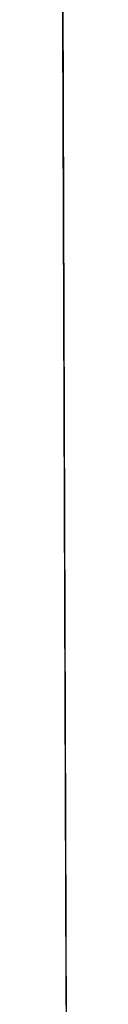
# Model space of a CAD drawing. Header units: metres. Extents: x 209848 to 209928, y 1182430 to 1182563.
# Tile 103 of 256: x 209852.6216 to 209852.62266, y 1182475.46708 to 1182475.57461. Entities that reach past the tile are written whole.
import ezdxf

# ---------------------------------------------------------------- set-up
doc = ezdxf.new("R2010")
doc.units = ezdxf.units.M
doc.header["$MEASUREMENT"] = 0
doc.linetypes.add('DGN Style 2', pattern=[15.036391, 9.021834, -6.014556])
doc.layers.get('0').update_dxf_attribs({"color": 254})

# ---------------------------------------------------------------- blocks, each defined once
blk = doc.blocks.new('*U2')
at = {"color": 3, "linetype": 'Continuous'}
for p, q in [((1.27699, -23.41004), (1.27733, -23.5077)), ((1.27733, -23.5077), (1.27766, -23.60524))]:
    blk.add_line(p, q, dxfattribs=at)
blk = doc.blocks.new('*U3')
at = {"color": 3, "linetype": 'Continuous'}
for p, q in [((1.27708, -23.43564), (1.27742, -23.53443)), ((1.27742, -23.53443), (1.27774, -23.63322))]:
    blk.add_line(p, q, dxfattribs=at)
blk = doc.blocks.new('*U4')
at = {"color": 3, "linetype": 'Continuous'}
for p, q in [((1.27714, -23.45385), (1.27748, -23.55232)), ((1.27748, -23.55232), (1.2778, -23.65116))]:
    blk.add_line(p, q, dxfattribs=at)
blk = doc.blocks.new('*U5')
at = {"color": 3, "linetype": 'Continuous'}
for p, q in [((1.27718, -23.46505), (1.27753, -23.56518)), ((1.27753, -23.56518), (1.27784, -23.66532))]:
    blk.add_line(p, q, dxfattribs=at)
blk = doc.blocks.new('*U6')
at = {"color": 3, "linetype": 'Continuous'}
for p, q in [((1.27709, -23.43988), (1.27744, -23.54169)), ((1.27744, -23.54169), (1.27777, -23.64349))]:
    blk.add_line(p, q, dxfattribs=at)
blk = doc.blocks.new('*U7')
at = {"color": 3, "linetype": 'Continuous'}
for p, q in [((1.27704, -23.42572), (1.27738, -23.52454)), ((1.27738, -23.52454), (1.27771, -23.62331))]:
    blk.add_line(p, q, dxfattribs=at)
blk = doc.blocks.new('*U8')
at = {"color": 3, "linetype": 'Continuous'}
for p, q in [((1.27686, -23.38209), (1.27723, -23.48698)), ((1.27723, -23.48698), (1.2776, -23.59186)), ((1.2776, -23.59186), (1.27793, -23.69655))]:
    blk.add_line(p, q, dxfattribs=at)
blk = doc.blocks.new('ATTEMP')
at = {"color": 3, "linetype": 'Continuous'}
for name in ['*U8', '*U7', '*U6', '*U4', '*U5', '*U3', '*U2']:
    blk.add_blockref(name, (-8.51117, 0), dxfattribs=at)

msp = doc.modelspace()

# ---------------------------------------------------------------- block references
at = {"color": 1, "linetype": 'DGN Style 2'}
msp.add_blockref('ATTEMP', (209859.85591, 1182499.06107), dxfattribs=at)

doc.saveas('drawing.dxf')
